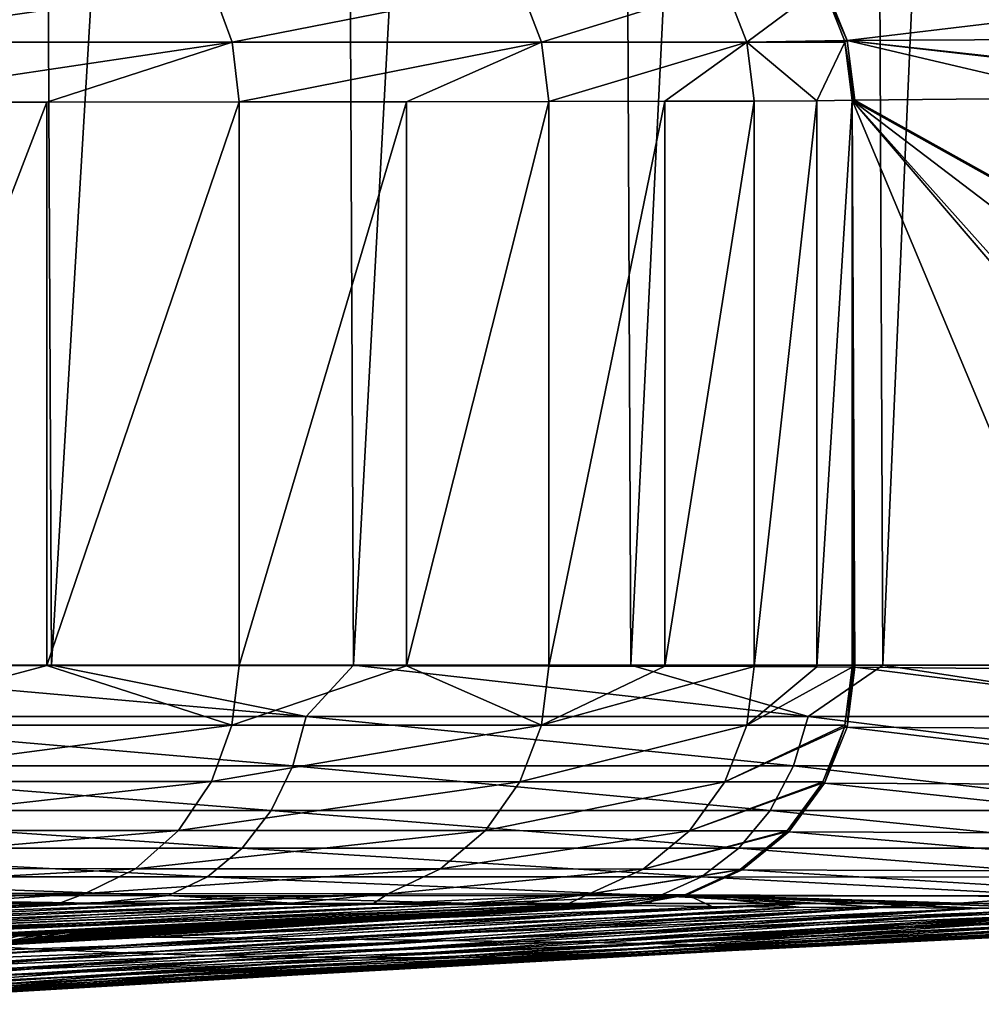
# Model space of a CAD drawing. Header units: metres. Extents: x -136 to 36, y -213 to -20.
# Tile 91 of 104: x 17.53 to 20.35, y -72.42 to -69.53. Entities that reach past the tile are written whole.
import ezdxf

# ---------------------------------------------------------------- set-up
doc = ezdxf.new("R2010")
doc.units = ezdxf.units.M
doc.layers.add('solid_11_382_033_XXX', color=7, linetype='CONTINUOUS')

msp = doc.modelspace()

# ---------------------------------------------------------------- linework, layer by layer
at = {"layer": 'solid_11_382_033_XXX'}
for points in [[(17.558571, -57.603088, 14.887767), (16.603695, -57.603088, 15.947852), (16.668976, -71.425964, 15.879471)], [(17.558571, -57.603088, 14.887767), (16.668976, -71.425964, 15.879471), (17.624174, -71.425941, 14.809879)], [(18.445883, -57.603088, 13.770517), (17.558571, -57.603088, 14.887767), (17.624174, -71.425941, 14.809879)], [(18.445883, -57.603088, 13.770517), (17.624174, -71.425941, 14.809879), (18.510832, -71.425987, 13.682881)], [(19.262215, -57.603088, 12.600402), (18.445883, -57.603088, 13.770517), (18.510832, -71.425987, 13.682881)], [(19.262215, -57.603088, 12.600402), (18.510832, -71.425987, 13.682881), (19.325495, -71.426117, 12.502884)], [(20.004427, -57.603088, 11.381925), (19.262215, -57.603088, 12.600402), (19.325495, -71.426117, 12.502884)], [(20.004427, -57.603088, 11.381925), (19.325495, -71.426117, 12.502884), (20.065056, -71.426323, 11.274395)], [(20.669664, -57.603088, 10.119772), (20.004427, -57.603088, 11.381925), (20.065056, -71.426323, 11.274395)], [(20.669664, -57.603088, 10.119772), (20.065056, -71.426323, 11.274395), (20.726656, -71.42662, 10.002151)], [(16.898066, -69.431145, -69.998474), (18.093977, -69.431068, -67.778442), (16.954597, -69.596657, -70.033669)], [(18.093977, -69.431068, -67.778442), (18.154364, -69.596649, -67.806107), (16.954597, -69.596657, -70.033669)], [(18.093977, -69.431068, -67.778442), (18.999596, -69.430946, -65.425362), (18.154364, -69.596649, -67.806107)], [(18.999596, -69.430946, -65.425362), (19.062752, -69.596634, -65.445076), (18.154364, -69.596649, -67.806107)], [(18.999596, -69.430946, -65.425362), (19.600822, -69.430794, -62.97699), (19.062752, -69.596634, -65.445076)], [(19.600822, -69.430794, -62.97699), (19.665602, -69.596626, -62.988457), (19.062752, -69.596634, -65.445076)], [(19.600822, -69.430794, -62.97699), (19.888178, -69.430573, -60.472477), (19.665602, -69.596626, -62.988457)], [(19.888178, -69.430573, -60.472477), (19.952143, -69.591782, -60.47554), (19.665602, -69.596626, -62.988457)], [(19.893938, -69.427162, -60.322388), (19.959719, -69.591682, -60.325603), (19.888178, -69.430573, -60.472477)], [(19.959719, -69.591682, -60.325603), (19.952143, -69.591782, -60.47554), (19.888178, -69.430573, -60.472477)], [(21.389805, -69.420769, -30.722822), (19.959719, -69.591682, -60.325603), (19.893938, -69.427162, -60.322388)], [(21.454433, -69.584045, -30.726088), (19.959719, -69.591682, -60.325603), (21.389805, -69.420769, -30.722822)], [(21.454433, -69.584045, -30.726088), (21.475275, -69.758278, -30.750212), (19.959719, -69.591682, -60.325603)], [(16.954597, -69.596657, -70.033669), (18.154364, -69.596649, -67.806107), (16.974752, -69.773048, -70.044022)], [(18.154364, -69.596649, -67.806107), (17.610683, -69.772751, -68.947533), (16.974752, -69.773048, -70.044022)], [(18.154364, -69.596649, -67.806107), (18.175102, -69.772354, -67.81469), (17.610683, -69.772751, -68.947533)], [(18.154364, -69.596649, -67.806107), (19.062752, -69.596634, -65.445076), (18.175102, -69.772354, -67.81469)], [(19.062752, -69.596634, -65.445076), (18.666409, -69.771866, -66.648842), (18.175102, -69.772354, -67.81469)], [(19.062752, -69.596634, -65.445076), (19.083954, -69.771271, -65.451439), (18.666409, -69.771866, -66.648842)], [(19.062752, -69.596634, -65.445076), (19.665602, -69.596626, -62.988457), (19.083954, -69.771271, -65.451439)], [(19.665602, -69.596626, -62.988457), (19.424381, -69.770561, -64.231857), (19.083954, -69.771271, -65.451439)], [(19.665602, -69.596626, -62.988457), (19.68685, -69.76973, -62.993137), (19.424381, -69.770561, -64.231857)], [(19.952143, -69.591782, -60.47554), (19.953375, -69.596603, -60.475597), (19.665602, -69.596626, -62.988457)], [(19.665602, -69.596626, -62.988457), (19.953375, -69.596603, -60.475597), (19.870661, -69.768745, -61.738514)], [(19.665602, -69.596626, -62.988457), (19.870661, -69.768745, -61.738514), (19.68685, -69.76973, -62.993137)], [(19.953375, -69.596603, -60.475597), (19.974562, -69.767601, -60.476494), (19.870661, -69.768745, -61.738514)], [(19.959719, -69.591682, -60.325603), (19.953375, -69.596603, -60.475597), (19.952143, -69.591782, -60.47554)], [(19.959719, -69.591682, -60.325603), (19.982128, -69.767471, -60.326618), (19.953375, -69.596603, -60.475597)], [(19.953375, -69.596603, -60.475597), (19.982128, -69.767471, -60.326618), (19.978352, -69.767532, -60.401428)], [(19.953375, -69.596603, -60.475597), (19.978352, -69.767532, -60.401428), (19.974562, -69.767601, -60.476494)], [(19.959719, -69.591682, -60.325603), (20.676952, -69.760742, -46.563469), (19.982128, -69.767471, -60.326618)], [(19.959719, -69.591682, -60.325603), (21.475275, -69.758278, -30.750212), (21.411541, -69.758286, -32.012653)], [(19.959719, -69.591682, -60.325603), (21.411541, -69.758286, -32.012653), (20.676952, -69.760742, -46.563469)], [(22.970747, -71.432899, -1.127756), (19.982128, -69.767471, -60.326618), (20.676952, -69.760742, -46.563469)], [(16.974752, -69.773048, -70.044022), (17.610683, -69.772751, -68.947533), (16.97517, -71.426956, -70.04335)], [(17.610683, -69.772751, -68.947533), (17.610996, -71.427254, -68.946953), (16.97517, -71.426956, -70.04335)], [(17.610683, -69.772751, -68.947533), (18.175102, -69.772354, -67.81469), (17.610996, -71.427254, -68.946953)], [(18.175102, -69.772354, -67.81469), (18.175077, -71.427643, -67.814743), (17.610996, -71.427254, -68.946953)], [(18.666409, -69.771866, -66.648842), (18.666704, -71.428139, -66.648071), (18.175077, -71.427643, -67.814743)], [(18.175102, -69.772354, -67.81469), (18.666409, -69.771866, -66.648842), (18.175077, -71.427643, -67.814743)], [(18.666409, -69.771866, -66.648842), (19.083954, -69.771271, -65.451439), (18.666704, -71.428139, -66.648071)], [(19.083954, -69.771271, -65.451439), (19.084078, -71.428734, -65.451042), (18.666704, -71.428139, -66.648071)], [(19.083954, -69.771271, -65.451439), (19.424381, -69.770561, -64.231857), (19.084078, -71.428734, -65.451042)], [(19.424381, -69.770561, -64.231857), (19.424393, -71.429436, -64.231804), (19.084078, -71.428734, -65.451042)], [(19.424381, -69.770561, -64.231857), (19.68685, -69.76973, -62.993137), (19.424393, -71.429436, -64.231804)], [(19.68685, -69.76973, -62.993137), (19.686869, -71.430275, -62.993034), (19.424393, -71.429436, -64.231804)], [(19.68685, -69.76973, -62.993137), (19.870661, -69.768745, -61.738514), (19.686869, -71.430275, -62.993034)], [(19.870661, -69.768745, -61.738514), (19.870647, -71.431259, -61.738621), (19.686869, -71.430275, -62.993034)], [(19.870647, -71.431259, -61.738621), (19.974562, -69.767601, -60.476494), (19.974562, -71.432404, -60.476494)], [(19.870661, -69.768745, -61.738514), (19.974562, -69.767601, -60.476494), (19.870647, -71.431259, -61.738621)], [(19.974562, -69.767601, -60.476494), (19.978352, -69.767532, -60.401428), (22.970747, -71.432899, -1.127756)], [(19.974562, -69.767601, -60.476494), (22.970747, -71.432899, -1.127756), (22.965469, -71.432991, -1.232268)], [(19.978352, -71.432472, -60.401428), (19.974562, -71.432404, -60.476494), (19.974562, -69.767601, -60.476494)], [(19.982128, -71.432526, -60.326618), (19.978352, -71.432472, -60.401428), (19.974562, -69.767601, -60.476494)], [(19.974562, -69.767601, -60.476494), (22.965469, -71.432991, -1.232268), (22.960218, -71.43306, -1.336293)], [(19.974562, -69.767601, -60.476494), (22.171772, -71.439705, -16.953913), (21.470039, -71.441719, -30.853905)], [(19.974562, -69.767601, -60.476494), (22.960218, -71.43306, -1.336293), (22.171772, -71.439705, -16.953913)], [(20.674383, -71.43924, -46.614372), (19.982128, -71.432526, -60.326618), (19.974562, -69.767601, -60.476494)], [(19.974562, -69.767601, -60.476494), (21.406614, -71.441711, -32.110249), (20.674383, -71.43924, -46.614372)], [(19.974562, -69.767601, -60.476494), (21.470039, -71.441719, -30.853905), (21.406614, -71.441711, -32.110249)], [(19.978352, -69.767532, -60.401428), (19.982128, -69.767471, -60.326618), (22.970747, -71.432899, -1.127756)], [(18.372398, -71.577248, 13.84112), (16.668976, -71.425964, 15.879471), (16.653746, -71.577248, 15.871479)], [(18.372398, -71.577248, 13.84112), (17.624174, -71.425941, 14.809879), (16.668976, -71.425964, 15.879471)], [(16.954248, -71.602654, -70.034554), (16.97517, -71.426956, -70.04335), (17.610996, -71.427254, -68.946953)], [(16.954248, -71.602654, -70.034554), (17.610996, -71.427254, -68.946953), (18.154034, -71.602661, -67.807228)], [(18.154034, -71.602661, -67.807228), (17.610996, -71.427254, -68.946953), (18.175077, -71.427643, -67.814743)], [(18.372398, -71.577248, 13.84112), (18.510832, -71.425987, 13.682881), (17.624174, -71.425941, 14.809879)], [(18.154034, -71.602661, -67.807228), (18.175077, -71.427643, -67.814743), (18.666704, -71.428139, -66.648071)], [(18.154034, -71.602661, -67.807228), (18.666704, -71.428139, -66.648071), (19.062641, -71.602676, -65.446091)], [(19.845102, -71.57724, 11.625624), (18.510832, -71.425987, 13.682881), (18.372398, -71.577248, 13.84112)], [(19.845102, -71.57724, 11.625624), (19.325495, -71.426117, 12.502884), (18.510832, -71.425987, 13.682881)], [(19.062641, -71.602676, -65.446091), (18.666704, -71.428139, -66.648071), (19.084078, -71.428734, -65.451042)], [(19.062641, -71.602676, -65.446091), (19.084078, -71.428734, -65.451042), (19.424393, -71.429436, -64.231804)], [(19.062641, -71.602676, -65.446091), (19.424393, -71.429436, -64.231804), (19.686869, -71.430275, -62.993034)], [(19.062641, -71.602676, -65.446091), (19.686869, -71.430275, -62.993034), (19.665644, -71.602684, -62.989201)], [(19.845102, -71.57724, 11.625624), (20.065056, -71.426323, 11.274395), (19.325495, -71.426117, 12.502884)], [(19.665644, -71.602684, -62.989201), (19.686869, -71.430275, -62.993034), (19.870647, -71.431259, -61.738621)], [(19.665644, -71.602684, -62.989201), (19.870647, -71.431259, -61.738621), (19.974562, -71.432404, -60.476494)], [(19.665644, -71.602684, -62.989201), (19.974562, -71.432404, -60.476494), (19.953548, -71.602699, -60.475609)], [(21.052088, -71.57724, 9.25458), (20.065056, -71.426323, 11.274395), (19.845102, -71.57724, 11.625624)], [(19.953548, -71.602699, -60.475609), (19.974562, -71.432404, -60.476494), (19.959719, -71.608315, -60.325603)], [(19.959719, -71.608315, -60.325603), (19.974562, -71.432404, -60.476494), (19.978352, -71.432472, -60.401428)], [(19.959719, -71.608315, -60.325603), (19.978352, -71.432472, -60.401428), (19.982128, -71.432526, -60.326618)], [(19.959719, -71.608315, -60.325603), (19.982128, -71.432526, -60.326618), (21.449169, -71.615959, -30.830357)], [(21.449169, -71.615959, -30.830357), (19.982128, -71.432526, -60.326618), (20.674383, -71.43924, -46.614372)], [(21.052088, -71.57724, 9.25458), (20.726656, -71.42662, 10.002151), (20.065056, -71.426323, 11.274395)], [(16.653746, -71.577248, 15.871479), (16.618063, -71.722244, 15.837534), (18.333027, -71.722237, 13.811539)], [(18.372398, -71.577248, 13.84112), (16.653746, -71.577248, 15.871479), (18.333027, -71.722237, 13.811539)], [(18.372398, -71.577248, 13.84112), (18.333027, -71.722237, 13.811539), (19.802622, -71.722252, 11.600835)], [(19.845102, -71.57724, 11.625624), (18.372398, -71.577248, 13.84112), (19.802622, -71.722252, 11.600835)], [(19.845102, -71.57724, 11.625624), (19.802622, -71.722252, 11.600835), (21.007132, -71.722298, 9.234931)], [(21.052088, -71.57724, 9.25458), (19.845102, -71.57724, 11.625624), (21.007132, -71.722298, 9.234931)], [(16.954248, -71.602654, -70.034554), (18.154034, -71.602661, -67.807228), (16.89786, -71.768234, -69.999451)], [(18.154034, -71.602661, -67.807228), (18.093803, -71.768311, -67.779625), (16.89786, -71.768234, -69.999451)], [(18.154034, -71.602661, -67.807228), (19.062641, -71.602676, -65.446091), (18.093803, -71.768311, -67.779625)], [(19.062641, -71.602676, -65.446091), (18.999645, -71.768425, -65.42643), (18.093803, -71.768311, -67.779625)], [(19.062641, -71.602676, -65.446091), (19.665644, -71.602684, -62.989201), (18.999645, -71.768425, -65.42643)], [(19.665644, -71.602684, -62.989201), (19.601032, -71.768578, -62.97776), (18.999645, -71.768425, -65.42643)], [(19.665644, -71.602684, -62.989201), (19.953548, -71.602699, -60.475609), (19.601032, -71.768578, -62.97776)], [(19.601032, -71.768578, -62.97776), (19.953548, -71.602699, -60.475609), (19.952143, -71.608215, -60.47554)], [(19.601032, -71.768578, -62.97776), (19.952143, -71.608215, -60.47554), (19.888521, -71.768806, -60.472492)], [(19.888521, -71.768806, -60.472492), (19.952143, -71.608215, -60.47554), (19.893938, -71.772835, -60.322388)], [(19.952143, -71.608215, -60.47554), (19.959719, -71.608315, -60.325603), (19.893938, -71.772835, -60.322388)], [(19.893938, -71.772835, -60.322388), (19.959719, -71.608315, -60.325603), (21.384542, -71.779228, -30.827091)], [(19.952143, -71.608215, -60.47554), (19.953548, -71.602699, -60.475609), (19.959719, -71.608315, -60.325603)], [(19.959719, -71.608315, -60.325603), (21.449169, -71.615959, -30.830357), (21.384542, -71.779228, -30.827091)], [(16.618063, -71.722244, 15.837534), (16.56039, -71.853058, 15.782674), (18.269396, -71.85305, 13.763722)], [(18.333027, -71.722237, 13.811539), (16.618063, -71.722244, 15.837534), (18.269396, -71.85305, 13.763722)], [(18.333027, -71.722237, 13.811539), (18.269396, -71.85305, 13.763722), (19.733932, -71.853104, 11.560731)], [(19.802622, -71.722252, 11.600835), (18.333027, -71.722237, 13.811539), (19.733932, -71.853104, 11.560731)], [(19.802622, -71.722252, 11.600835), (19.733932, -71.853104, 11.560731), (20.934361, -71.85321, 9.203093)], [(21.007132, -71.722298, 9.234931), (19.802622, -71.722252, 11.600835), (20.934361, -71.85321, 9.203093)], [(16.89786, -71.768234, -69.999451), (18.093803, -71.768311, -67.779625), (16.807783, -71.911644, -69.943344)], [(18.093803, -71.768311, -67.779625), (17.997484, -71.911827, -67.735428), (16.807783, -71.911644, -69.943344)], [(18.093803, -71.768311, -67.779625), (18.999645, -71.768425, -65.42643), (17.997484, -71.911827, -67.735428)], [(18.999645, -71.768425, -65.42643), (18.898718, -71.912109, -65.394859), (17.997484, -71.911827, -67.735428)], [(18.999645, -71.768425, -65.42643), (19.601032, -71.768578, -62.97776), (18.898718, -71.912109, -65.394859)], [(19.601032, -71.768578, -62.97776), (19.49724, -71.912506, -62.959286), (18.898718, -71.912109, -65.394859)], [(19.601032, -71.768578, -62.97776), (19.888521, -71.768806, -60.472492), (19.49724, -71.912506, -62.959286)], [(19.49724, -71.912506, -62.959286), (19.888521, -71.768806, -60.472492), (19.886341, -71.772758, -60.472385)], [(19.49724, -71.912506, -62.959286), (19.886341, -71.772758, -60.472385), (19.783672, -71.913055, -60.467346)], [(19.783672, -71.913055, -60.467346), (19.886341, -71.772758, -60.472385), (19.789003, -71.91555, -60.317184)], [(19.886341, -71.772758, -60.472385), (19.893938, -71.772835, -60.322388), (19.789003, -71.91555, -60.317184)], [(19.789003, -71.91555, -60.317184), (19.893938, -71.772835, -60.322388), (21.281361, -71.921257, -30.821882)], [(19.886341, -71.772758, -60.472385), (19.888521, -71.768806, -60.472492), (19.893938, -71.772835, -60.322388)], [(19.893938, -71.772835, -60.322388), (21.384542, -71.779228, -30.827091), (21.281361, -71.921257, -30.821882)], [(16.56039, -71.853058, 15.782674), (16.483486, -71.963432, 15.709524), (18.184551, -71.963432, 13.699958)], [(18.269396, -71.85305, 13.763722), (16.56039, -71.853058, 15.782674), (18.184551, -71.963432, 13.699958)], [(18.269396, -71.85305, 13.763722), (18.184551, -71.963432, 13.699958), (19.642321, -71.963524, 11.507233)], [(19.733932, -71.853104, 11.560731), (18.269396, -71.85305, 13.763722), (19.642321, -71.963524, 11.507233)], [(19.733932, -71.853104, 11.560731), (19.642321, -71.963524, 11.507233), (20.837259, -71.963722, 9.160588)], [(20.934361, -71.85321, 9.203093), (19.733932, -71.853104, 11.560731), (20.837259, -71.963722, 9.160588)], [(16.807783, -71.911644, -69.943344), (17.997484, -71.911827, -67.735428), (16.689869, -72.023575, -69.869873)], [(17.997484, -71.911827, -67.735428), (17.871328, -72.023895, -67.677513), (16.689869, -72.023575, -69.869873)], [(17.997484, -71.911827, -67.735428), (18.898718, -71.912109, -65.394859), (17.871328, -72.023895, -67.677513)], [(18.898718, -71.912109, -65.394859), (18.766417, -72.024399, -65.353432), (17.871328, -72.023895, -67.677513)], [(18.898718, -71.912109, -65.394859), (19.49724, -71.912506, -62.959286), (18.766417, -72.024399, -65.353432)], [(19.49724, -71.912506, -62.959286), (19.36101, -72.025108, -62.934982), (18.766417, -72.024399, -65.353432)], [(19.49724, -71.912506, -62.959286), (19.783672, -71.913055, -60.467346), (19.36101, -72.025108, -62.934982)], [(19.36101, -72.025108, -62.934982), (19.783672, -71.913055, -60.467346), (19.781374, -71.915482, -60.467232)], [(19.36101, -72.025108, -62.934982), (19.781374, -71.915482, -60.467232), (19.645811, -72.026085, -60.460499)], [(19.645811, -72.026085, -60.460499), (19.781374, -71.915482, -60.467232), (19.65164, -72.027306, -60.310326)], [(19.781374, -71.915482, -60.467232), (19.789003, -71.91555, -60.317184), (19.65164, -72.027306, -60.310326)], [(19.65164, -72.027306, -60.310326), (19.789003, -71.91555, -60.317184), (21.14612, -72.033096, -30.815054)], [(19.781374, -71.915482, -60.467232), (19.783672, -71.913055, -60.467346), (19.789003, -71.91555, -60.317184)], [(19.789003, -71.91555, -60.317184), (21.281361, -71.921257, -30.821882), (21.14612, -72.033096, -30.815054)], [(16.483486, -71.963432, 15.709524), (16.391029, -72.048088, 15.621584), (18.082552, -72.048096, 13.623298)], [(18.184551, -71.963432, 13.699958), (16.483486, -71.963432, 15.709524), (18.082552, -72.048096, 13.623298)], [(18.184551, -71.963432, 13.699958), (18.082552, -72.048096, 13.623298), (19.532171, -72.048241, 11.442899)], [(19.642321, -71.963524, 11.507233), (18.184551, -71.963432, 13.699958), (19.532171, -72.048241, 11.442899)], [(19.642321, -71.963524, 11.507233), (19.532171, -72.048241, 11.442899), (20.720474, -72.048546, 9.109452)], [(20.837259, -71.963722, 9.160588), (19.642321, -71.963524, 11.507233), (20.720474, -72.048546, 9.109452)], [(16.391029, -72.048088, 15.621584), (16.287449, -72.102974, 15.523062), (17.968277, -72.102982, 13.537411)], [(18.082552, -72.048096, 13.623298), (16.391029, -72.048088, 15.621584), (17.968277, -72.102982, 13.537411)], [(16.689869, -72.023575, -69.869873), (17.871328, -72.023895, -67.677513), (16.551777, -72.096748, -69.783829)], [(17.871328, -72.023895, -67.677513), (17.723532, -72.097229, -67.609642), (16.551777, -72.096748, -69.783829)], [(17.871328, -72.023895, -67.677513), (18.766417, -72.024399, -65.353432), (17.723532, -72.097229, -67.609642)], [(18.766417, -72.024399, -65.353432), (18.611332, -72.097992, -65.30484), (17.723532, -72.097229, -67.609642)], [(18.082552, -72.048096, 13.623298), (17.968277, -72.102982, 13.537411), (19.408754, -72.103188, 11.370808)], [(19.532171, -72.048241, 11.442899), (18.082552, -72.048096, 13.623298), (19.408754, -72.103188, 11.370808)], [(18.766417, -72.024399, -65.353432), (19.36101, -72.025108, -62.934982), (18.611332, -72.097992, -65.30484)], [(19.36101, -72.025108, -62.934982), (19.201189, -72.099068, -62.906429), (18.611332, -72.097992, -65.30484)], [(19.36101, -72.025108, -62.934982), (19.645811, -72.026085, -60.460499), (19.201189, -72.099068, -62.906429)], [(19.201189, -72.099068, -62.906429), (19.645811, -72.026085, -60.460499), (19.64397, -72.027237, -60.460407)], [(19.201189, -72.099068, -62.906429), (19.64397, -72.027237, -60.460407), (19.483892, -72.100555, -60.4524)], [(19.532171, -72.048241, 11.442899), (19.408754, -72.103188, 11.370808), (20.589592, -72.103615, 9.052132)], [(19.483892, -72.100555, -60.4524), (19.64397, -72.027237, -60.460407), (19.49065, -72.100937, -60.302246)], [(19.64397, -72.027237, -60.460407), (19.65164, -72.027306, -60.310326), (19.49065, -72.100937, -60.302246)], [(19.49065, -72.100937, -60.302246), (19.65164, -72.027306, -60.310326), (20.987333, -72.107704, -30.807035)], [(20.720474, -72.048546, 9.109452), (19.532171, -72.048241, 11.442899), (20.589592, -72.103615, 9.052132)], [(19.64397, -72.027237, -60.460407), (19.645811, -72.026085, -60.460499), (19.65164, -72.027306, -60.310326)], [(19.65164, -72.027306, -60.310326), (21.14612, -72.033096, -30.815054), (20.987333, -72.107704, -30.807035)], [(16.287449, -72.102974, 15.523062), (17.144411, -72.125435, 14.333846), (17.754856, -72.125465, 13.568625)], [(17.968277, -72.102982, 13.537411), (16.287449, -72.102974, 15.523062), (17.754856, -72.125465, 13.568625)], [(16.551777, -72.096748, -69.783829), (17.723532, -72.097229, -67.609642), (16.839388, -72.126595, -68.954773)], [(17.723532, -72.097229, -67.609642), (17.260078, -72.126839, -68.166656), (16.839388, -72.126595, -68.954773)], [(17.723532, -72.097229, -67.609642), (17.643517, -72.127136, -67.360748), (17.260078, -72.126839, -68.166656)], [(17.723532, -72.097229, -67.609642), (18.611332, -72.097992, -65.30484), (17.643517, -72.127136, -67.360748)], [(18.611332, -72.097992, -65.30484), (17.989946, -72.127487, -66.536522), (17.643517, -72.127136, -67.360748)], [(17.968277, -72.102982, 13.537411), (17.754856, -72.125465, 13.568625), (18.331242, -72.125526, 12.777362)], [(17.968277, -72.102982, 13.537411), (18.331242, -72.125526, 12.777362), (18.87241, -72.125626, 11.961617)], [(19.408754, -72.103188, 11.370808), (17.968277, -72.102982, 13.537411), (18.87241, -72.125626, 11.961617)], [(18.611332, -72.097992, -65.30484), (18.298143, -72.127884, -65.696671), (17.989946, -72.127487, -66.536522)], [(18.611332, -72.097992, -65.30484), (18.567169, -72.128334, -64.843735), (18.298143, -72.127884, -65.696671)], [(18.611332, -72.097992, -65.30484), (19.201189, -72.099068, -62.906429), (18.567169, -72.128334, -64.843735)], [(19.201189, -72.099068, -62.906429), (18.796217, -72.128845, -63.980427), (18.567169, -72.128334, -64.843735)], [(19.201189, -72.099068, -62.906429), (18.98535, -72.129417, -63.106514), (18.796217, -72.128845, -63.980427)], [(19.408754, -72.103188, 11.370808), (18.87241, -72.125626, 11.961617), (19.377375, -72.125771, 11.122902)], [(19.201189, -72.099068, -62.906429), (19.134052, -72.130074, -62.224133), (18.98535, -72.129417, -63.106514)], [(19.201189, -72.099068, -62.906429), (19.483892, -72.100555, -60.4524), (19.134052, -72.130074, -62.224133)], [(19.483892, -72.100555, -60.4524), (19.241947, -72.130798, -61.335236), (19.134052, -72.130074, -62.224133)], [(19.483892, -72.100555, -60.4524), (19.308613, -72.131615, -60.443584), (19.241947, -72.130798, -61.335236)], [(19.483892, -72.100555, -60.4524), (19.312483, -72.131676, -60.368511), (19.308613, -72.131615, -60.443584)], [(19.483892, -72.100555, -60.4524), (19.316353, -72.131729, -60.293465), (19.312483, -72.131676, -60.368511)], [(19.483892, -72.100555, -60.4524), (19.49065, -72.100937, -60.302246), (19.316353, -72.131729, -60.293465)], [(19.49065, -72.100937, -60.302246), (19.563263, -72.13446, -55.463619), (19.316353, -72.131729, -60.293465)], [(19.408754, -72.103188, 11.370808), (19.377375, -72.125771, 11.122902), (19.84506, -72.125954, 10.262976)], [(19.408754, -72.103188, 11.370808), (19.84506, -72.125954, 10.262976), (20.274809, -72.126175, 9.383058)], [(20.589592, -72.103615, 9.052132), (19.408754, -72.103188, 11.370808), (20.274809, -72.126175, 9.383058)], [(19.49065, -72.100937, -60.302246), (19.812593, -72.136658, -50.574436), (19.563263, -72.13446, -55.463619)], [(19.49065, -72.100937, -60.302246), (19.81802, -72.136703, -50.467918), (19.812593, -72.136658, -50.574436)], [(19.49065, -72.100937, -60.302246), (20.062662, -72.138336, -45.658985), (19.81802, -72.136703, -50.467918)], [(19.49065, -72.100937, -60.302246), (20.31694, -72.139519, -40.649044), (20.062662, -72.138336, -45.658985)], [(19.49065, -72.100937, -60.302246), (20.346653, -72.139626, -40.062855), (20.31694, -72.139519, -40.649044)], [(19.49065, -72.100937, -60.302246), (20.560959, -72.140182, -35.830387), (20.346653, -72.139626, -40.062855)], [(19.49065, -72.100937, -60.302246), (20.810875, -72.140381, -30.884546), (20.560959, -72.140182, -35.830387)], [(19.49065, -72.100937, -60.302246), (20.987333, -72.107704, -30.807035), (20.810875, -72.140381, -30.884546)], [(20.589592, -72.103615, 9.052132), (20.274809, -72.126175, 9.383058), (20.6654, -72.126442, 8.485641)], [(17.754856, -72.125465, 13.568625), (17.144411, -72.125435, 14.333846), (15.408536, -72.203621, 13.263425)], [(17.754856, -72.125465, 13.568625), (15.408536, -72.203621, 13.263425), (16.126139, -72.20929, 12.148744)], [(17.260078, -72.126839, -68.166656), (17.643517, -72.127136, -67.360748), (15.443751, -72.221962, -66.674675)], [(17.643517, -72.127136, -67.360748), (17.989946, -72.127487, -66.536522), (15.443751, -72.221962, -66.674675)], [(17.989946, -72.127487, -66.536522), (15.924105, -72.228203, -65.312424), (15.443751, -72.221962, -66.674675)], [(17.989946, -72.127487, -66.536522), (18.298143, -72.127884, -65.696671), (15.924105, -72.228203, -65.312424)], [(18.298143, -72.127884, -65.696671), (18.567169, -72.128334, -64.843735), (15.924105, -72.228203, -65.312424)], [(18.567169, -72.128334, -64.843735), (16.314951, -72.234207, -63.917278), (15.924105, -72.228203, -65.312424)], [(18.331242, -72.125526, 12.777362), (17.754856, -72.125465, 13.568625), (16.126139, -72.20929, 12.148744)], [(18.331242, -72.125526, 12.777362), (16.126139, -72.20929, 12.148744), (16.784645, -72.21479, 10.992567)], [(18.567169, -72.128334, -64.843735), (18.796217, -72.128845, -63.980427), (16.314951, -72.234207, -63.917278)], [(18.796217, -72.128845, -63.980427), (16.61408, -72.23996, -62.496147), (16.314951, -72.234207, -63.917278)], [(18.796217, -72.128845, -63.980427), (18.98535, -72.129417, -63.106514), (16.61408, -72.23996, -62.496147)], [(18.98535, -72.129417, -63.106514), (19.134052, -72.130074, -62.224133), (16.61408, -72.23996, -62.496147)], [(19.134052, -72.130074, -62.224133), (16.819786, -72.245468, -61.056961), (16.61408, -72.23996, -62.496147)], [(18.87241, -72.125626, 11.961617), (18.331242, -72.125526, 12.777362), (16.784645, -72.21479, 10.992567)], [(19.377375, -72.125771, 11.122902), (18.87241, -72.125626, 11.961617), (16.784645, -72.21479, 10.992567)], [(19.377375, -72.125771, 11.122902), (16.784645, -72.21479, 10.992567), (17.381687, -72.2201, 9.79865)], [(19.134052, -72.130074, -62.224133), (19.241947, -72.130798, -61.335236), (16.819786, -72.245468, -61.056961)], [(19.241947, -72.130798, -61.335236), (19.308613, -72.131615, -60.443584), (16.819786, -72.245468, -61.056961)], [(19.308613, -72.131615, -60.443584), (19.312483, -72.131676, -60.368511), (16.819786, -72.245468, -61.056961)], [(19.312483, -72.131676, -60.368511), (19.316353, -72.131729, -60.293465), (16.819786, -72.245468, -61.056961)], [(19.316353, -72.131729, -60.293465), (19.244894, -72.135201, -60.273445), (16.819786, -72.245468, -61.056961)], [(19.244894, -72.135201, -60.273445), (19.173672, -72.138664, -60.253464), (16.819786, -72.245468, -61.056961)], [(19.84506, -72.125954, 10.262976), (19.377375, -72.125771, 11.122902), (17.381687, -72.2201, 9.79865)], [(19.84506, -72.125954, 10.262976), (17.381687, -72.2201, 9.79865), (17.915127, -72.225227, 8.570831)], [(17.414293, -72.251167, -54.873871), (19.244894, -72.135201, -60.273445), (19.316353, -72.131729, -60.293465)], [(19.563263, -72.13446, -55.463619), (17.414293, -72.251167, -54.873871), (19.316353, -72.131729, -60.293465)], [(17.636621, -72.262596, -50.059288), (17.414293, -72.251167, -54.873871), (19.563263, -72.13446, -55.463619)], [(17.414293, -72.251167, -54.873871), (19.173672, -72.138664, -60.253464), (19.244894, -72.135201, -60.273445)], [(17.636621, -72.262596, -50.059288), (19.563263, -72.13446, -55.463619), (19.812593, -72.136658, -50.574436)], [(20.274809, -72.126175, 9.383058), (19.84506, -72.125954, 10.262976), (17.915127, -72.225227, 8.570831)], [(20.274809, -72.126175, 9.383058), (17.915127, -72.225227, 8.570831), (18.383055, -72.230171, 7.313)], [(20.6654, -72.126442, 8.485641), (20.274809, -72.126175, 9.383058), (18.383055, -72.230171, 7.313)], [(21.01656, -72.126755, 7.571345), (20.6654, -72.126442, 8.485641), (18.383055, -72.230171, 7.313)], [(21.01656, -72.126755, 7.571345), (18.383055, -72.230171, 7.313), (18.783777, -72.234917, 6.029038)], [(21.32723, -72.127113, 6.642912), (21.01656, -72.126755, 7.571345), (18.783777, -72.234917, 6.029038)], [(21.32723, -72.127113, 6.642912), (18.783777, -72.234917, 6.029038), (19.115822, -72.239479, 4.72282)], [(21.59693, -72.127518, 5.701765), (21.32723, -72.127113, 6.642912), (19.115822, -72.239479, 4.72282)], [(21.825363, -72.127975, 4.748895), (21.59693, -72.127518, 5.701765), (19.115822, -72.239479, 4.72282)], [(21.825363, -72.127975, 4.748895), (19.115822, -72.239479, 4.72282), (19.377951, -72.243851, 3.398334)], [(22.011742, -72.128487, 3.78756), (21.825363, -72.127975, 4.748895), (19.377951, -72.243851, 3.398334)], [(22.011742, -72.128487, 3.78756), (19.377951, -72.243851, 3.398334), (19.569199, -72.248024, 2.059919)], [(22.155865, -72.129051, 2.818789), (22.011742, -72.128487, 3.78756), (19.569199, -72.248024, 2.059919)], [(22.155865, -72.129051, 2.818789), (19.569199, -72.248024, 2.059919), (19.688892, -72.252014, 0.712445)], [(19.622036, -72.263863, -6.7233), (21.793768, -72.136757, -11.332434), (22.039278, -72.134766, -6.424487)], [(19.838617, -72.253014, -1.956215), (19.622036, -72.263863, -6.7233), (22.039278, -72.134766, -6.424487)], [(22.257471, -72.129692, 1.844294), (22.155865, -72.129051, 2.818789), (19.688892, -72.252014, 0.712445)], [(22.316286, -72.130409, 0.866681), (22.257471, -72.129692, 1.844294), (19.688892, -72.252014, 0.712445)], [(22.316286, -72.130409, 0.866681), (19.688892, -72.252014, 0.712445), (19.736647, -72.255798, -0.639097)], [(22.332262, -72.131203, -0.113721), (19.736647, -72.255798, -0.639097), (19.71229, -72.259399, -1.990775)], [(22.30533, -72.132088, -1.093463), (22.332262, -72.131203, -0.113721), (19.71229, -72.259399, -1.990775)], [(22.300165, -72.132172, -1.197976), (22.30533, -72.132088, -1.093463), (19.71229, -72.259399, -1.990775)], [(22.300165, -72.132172, -1.197976), (19.71229, -72.259399, -1.990775), (19.765715, -72.256699, -1.976148)], [(22.332262, -72.131203, -0.113721), (22.316286, -72.130409, 0.866681), (19.736647, -72.255798, -0.639097)], [(22.300165, -72.132172, -1.197976), (19.765715, -72.256699, -1.976148), (19.838617, -72.253014, -1.956215)], [(22.300165, -72.132172, -1.197976), (19.838617, -72.253014, -1.956215), (19.911747, -72.249329, -1.936255)], [(19.911747, -72.249329, -1.936255), (19.838617, -72.253014, -1.956215), (22.039278, -72.134766, -6.424487)], [(22.300165, -72.132172, -1.197976), (19.911747, -72.249329, -1.936255), (19.985102, -72.245636, -1.916266)], [(19.985102, -72.245636, -1.916266), (19.911747, -72.249329, -1.936255), (22.039278, -72.134766, -6.424487)], [(22.300165, -72.132172, -1.197976), (19.985102, -72.245636, -1.916266), (20.058683, -72.241936, -1.896248)], [(20.058683, -72.241936, -1.896248), (19.985102, -72.245636, -1.916266), (22.039278, -72.134766, -6.424487)], [(22.300165, -72.132172, -1.197976), (20.058683, -72.241936, -1.896248), (20.132492, -72.238235, -1.876201)], [(20.132492, -72.238235, -1.876201), (20.058683, -72.241936, -1.896248), (22.039278, -72.134766, -6.424487)], [(22.300165, -72.132172, -1.197976), (20.132492, -72.238235, -1.876201), (20.20653, -72.234528, -1.856126)], [(20.20653, -72.234528, -1.856126), (20.132492, -72.238235, -1.876201), (22.039278, -72.134766, -6.424487)], [(22.300165, -72.132172, -1.197976), (20.20653, -72.234528, -1.856126), (20.280796, -72.230812, -1.836021)], [(20.280796, -72.230812, -1.836021), (20.20653, -72.234528, -1.856126), (22.039278, -72.134766, -6.424487)], [(22.300165, -72.132172, -1.197976), (20.280796, -72.230812, -1.836021), (20.355291, -72.227097, -1.815887)], [(20.355291, -72.227097, -1.815887), (20.280796, -72.230812, -1.836021), (22.039278, -72.134766, -6.424487)], [(19.173672, -72.138664, -60.253464), (19.102682, -72.14212, -60.233513), (16.819786, -72.245468, -61.056961)], [(19.102682, -72.14212, -60.233513), (19.031925, -72.145576, -60.2136), (16.819786, -72.245468, -61.056961)], [(19.031925, -72.145576, -60.2136), (18.961395, -72.149017, -60.193718), (16.819786, -72.245468, -61.056961)], [(18.961395, -72.149017, -60.193718), (18.89109, -72.152458, -60.17387), (16.819786, -72.245468, -61.056961)], [(18.89109, -72.152458, -60.17387), (18.821009, -72.155899, -60.154057), (16.819786, -72.245468, -61.056961)], [(18.821009, -72.155899, -60.154057), (18.751152, -72.159325, -60.134274), (16.819786, -72.245468, -61.056961)], [(18.751152, -72.159325, -60.134274), (18.681517, -72.16275, -60.114525), (16.819786, -72.245468, -61.056961)], [(18.681517, -72.16275, -60.114525), (18.612103, -72.166168, -60.094807), (16.819786, -72.245468, -61.056961)], [(17.414293, -72.251167, -54.873871), (19.102682, -72.14212, -60.233513), (19.173672, -72.138664, -60.253464)], [(17.414293, -72.251167, -54.873871), (19.031925, -72.145576, -60.2136), (19.102682, -72.14212, -60.233513)], [(17.414293, -72.251167, -54.873871), (18.961395, -72.149017, -60.193718), (19.031925, -72.145576, -60.2136)], [(17.414293, -72.251167, -54.873871), (18.89109, -72.152458, -60.17387), (18.961395, -72.149017, -60.193718)], [(17.414293, -72.251167, -54.873871), (18.821009, -72.155899, -60.154057), (18.89109, -72.152458, -60.17387)], [(17.414293, -72.251167, -54.873871), (18.751152, -72.159325, -60.134274), (18.821009, -72.155899, -60.154057)], [(17.414293, -72.251167, -54.873871), (18.681517, -72.16275, -60.114525), (18.751152, -72.159325, -60.134274)], [(17.414293, -72.251167, -54.873871), (18.612103, -72.166168, -60.094807), (18.681517, -72.16275, -60.114525)], [(19.81802, -72.136703, -50.467918), (17.636621, -72.262596, -50.059288), (19.812593, -72.136658, -50.574436)], [(17.858, -72.271729, -45.245018), (17.636621, -72.262596, -50.059288), (19.81802, -72.136703, -50.467918)], [(17.858, -72.271729, -45.245018), (19.81802, -72.136703, -50.467918), (20.062662, -72.138336, -45.658985)], [(18.079729, -72.278526, -40.431171), (17.858, -72.271729, -45.245018), (20.062662, -72.138336, -45.658985)], [(18.079729, -72.278526, -40.431171), (20.062662, -72.138336, -45.658985), (20.31694, -72.139519, -40.649044)], [(18.300606, -72.283104, -35.617428), (18.079729, -72.278526, -40.431171), (20.31694, -72.139519, -40.649044)], [(18.300606, -72.283104, -35.617428), (20.31694, -72.139519, -40.649044), (20.346653, -72.139626, -40.062855)], [(20.560959, -72.140182, -35.830387), (18.300606, -72.283104, -35.617428), (20.346653, -72.139626, -40.062855)], [(18.520994, -72.285416, -30.817635), (18.300606, -72.283104, -35.617428), (20.560959, -72.140182, -35.830387)], [(18.520994, -72.285416, -30.817635), (20.560959, -72.140182, -35.830387), (20.810875, -72.140381, -30.884546)], [(18.742241, -72.28553, -25.989477), (18.520994, -72.285416, -30.817635), (20.810875, -72.140381, -30.884546)], [(21.058613, -72.140129, -25.971392), (18.742241, -72.28553, -25.989477), (20.929308, -72.14032, -28.537075)], [(18.9625, -72.28344, -21.174669), (18.742241, -72.28553, -25.989477), (21.058613, -72.140129, -25.971392)], [(18.742241, -72.28553, -25.989477), (20.810875, -72.140381, -30.884546), (20.929308, -72.14032, -28.537075)], [(18.9625, -72.28344, -21.174669), (21.058613, -72.140129, -25.971392), (21.30337, -72.139435, -21.107349)], [(19.183004, -72.279114, -16.358822), (18.9625, -72.28344, -21.174669), (21.30337, -72.139435, -21.107349)], [(19.183004, -72.279114, -16.358822), (21.30337, -72.139435, -21.107349), (21.558365, -72.13826, -16.029432)], [(19.402449, -72.272621, -11.541834), (19.183004, -72.279114, -16.358822), (21.558365, -72.13826, -16.029432)], [(21.793768, -72.136757, -11.332434), (19.402449, -72.272621, -11.541834), (21.5693, -72.138199, -15.811437)], [(19.622036, -72.263863, -6.7233), (19.402449, -72.272621, -11.541834), (21.793768, -72.136757, -11.332434)], [(19.402449, -72.272621, -11.541834), (21.558365, -72.13826, -16.029432), (21.5693, -72.138199, -15.811437)], [(18.612103, -72.166168, -60.094807), (18.542912, -72.169579, -60.075119), (16.819786, -72.245468, -61.056961)], [(18.542912, -72.169579, -60.075119), (18.473942, -72.172989, -60.055466), (16.819786, -72.245468, -61.056961)], [(18.473942, -72.172989, -60.055466), (18.405191, -72.176392, -60.035843), (16.819786, -72.245468, -61.056961)], [(18.405191, -72.176392, -60.035843), (18.336662, -72.179787, -60.016251), (16.819786, -72.245468, -61.056961)], [(18.336662, -72.179787, -60.016251), (18.268351, -72.183174, -59.996693), (16.819786, -72.245468, -61.056961)], [(18.268351, -72.183174, -59.996693), (18.200256, -72.186562, -59.977161), (16.819786, -72.245468, -61.056961)], [(18.200256, -72.186562, -59.977161), (18.132378, -72.189941, -59.957664), (16.819786, -72.245468, -61.056961)], [(18.132378, -72.189941, -59.957664), (18.064716, -72.193314, -59.938194), (16.819786, -72.245468, -61.056961)], [(17.414293, -72.251167, -54.873871), (18.542912, -72.169579, -60.075119), (18.612103, -72.166168, -60.094807)], [(17.414293, -72.251167, -54.873871), (18.473942, -72.172989, -60.055466), (18.542912, -72.169579, -60.075119)], [(17.414293, -72.251167, -54.873871), (18.405191, -72.176392, -60.035843), (18.473942, -72.172989, -60.055466)], [(17.414293, -72.251167, -54.873871), (18.336662, -72.179787, -60.016251), (18.405191, -72.176392, -60.035843)], [(17.414293, -72.251167, -54.873871), (18.268351, -72.183174, -59.996693), (18.336662, -72.179787, -60.016251)], [(17.414293, -72.251167, -54.873871), (18.200256, -72.186562, -59.977161), (18.268351, -72.183174, -59.996693)], [(17.414293, -72.251167, -54.873871), (18.132378, -72.189941, -59.957664), (18.200256, -72.186562, -59.977161)], [(17.414293, -72.251167, -54.873871), (18.064716, -72.193314, -59.938194), (18.132378, -72.189941, -59.957664)], [(15.443606, -72.311409, 8.751682), (17.915127, -72.225227, 8.570831), (17.381687, -72.2201, 9.79865)], [(18.064716, -72.193314, -59.938194), (17.997271, -72.196686, -59.918758), (16.819786, -72.245468, -61.056961)], [(17.997271, -72.196686, -59.918758), (17.930037, -72.20005, -59.899349), (16.819786, -72.245468, -61.056961)], [(17.930037, -72.20005, -59.899349), (17.863018, -72.203407, -59.879971), (16.819786, -72.245468, -61.056961)], [(17.863018, -72.203407, -59.879971), (17.796211, -72.206764, -59.860622), (16.819786, -72.245468, -61.056961)], [(17.796211, -72.206764, -59.860622), (17.729616, -72.210114, -59.841301), (16.819786, -72.245468, -61.056961)], [(17.729616, -72.210114, -59.841301), (17.663231, -72.213455, -59.822014), (16.819786, -72.245468, -61.056961)], [(17.663231, -72.213455, -59.822014), (17.597057, -72.216797, -59.80275), (16.819786, -72.245468, -61.056961)], [(17.597057, -72.216797, -59.80275), (17.531092, -72.220131, -59.78352), (16.819786, -72.245468, -61.056961)], [(17.414293, -72.251167, -54.873871), (17.997271, -72.196686, -59.918758), (18.064716, -72.193314, -59.938194)], [(17.414293, -72.251167, -54.873871), (17.930037, -72.20005, -59.899349), (17.997271, -72.196686, -59.918758)], [(17.414293, -72.251167, -54.873871), (17.863018, -72.203407, -59.879971), (17.930037, -72.20005, -59.899349)], [(17.414293, -72.251167, -54.873871), (17.796211, -72.206764, -59.860622), (17.863018, -72.203407, -59.879971)], [(17.414293, -72.251167, -54.873871), (17.729616, -72.210114, -59.841301), (17.796211, -72.206764, -59.860622)], [(17.414293, -72.251167, -54.873871), (17.663231, -72.213455, -59.822014), (17.729616, -72.210114, -59.841301)], [(17.414293, -72.251167, -54.873871), (17.597057, -72.216797, -59.80275), (17.663231, -72.213455, -59.822014)], [(17.414293, -72.251167, -54.873871), (17.531092, -72.220131, -59.78352), (17.597057, -72.216797, -59.80275)], [(15.443606, -72.311409, 8.751682), (15.895515, -72.320282, 7.552419), (17.915127, -72.225227, 8.570831)], [(15.895515, -72.320282, 7.552419), (18.383055, -72.230171, 7.313), (17.915127, -72.225227, 8.570831)], [(15.895515, -72.320282, 7.552419), (16.291492, -72.328835, 6.328459), (18.383055, -72.230171, 7.313)], [(16.291492, -72.328835, 6.328459), (18.783777, -72.234917, 6.029038), (18.383055, -72.230171, 7.313)], [(16.291492, -72.328835, 6.328459), (16.630167, -72.337067, 5.083103), (18.783777, -72.234917, 6.029038)], [(16.630167, -72.337067, 5.083103), (19.115822, -72.239479, 4.72282), (18.783777, -72.234917, 6.029038)], [(16.630167, -72.337067, 5.083103), (16.910357, -72.344963, 3.819642), (19.115822, -72.239479, 4.72282)], [(16.910357, -72.344963, 3.819642), (19.377951, -72.243851, 3.398334), (19.115822, -72.239479, 4.72282)], [(16.910357, -72.344963, 3.819642), (17.131083, -72.352524, 2.54148), (19.377951, -72.243851, 3.398334)], [(17.131083, -72.352524, 2.54148), (19.569199, -72.248024, 2.059919), (19.377951, -72.243851, 3.398334)], [(17.131083, -72.352524, 2.54148), (17.29159, -72.359749, 1.252319), (19.569199, -72.248024, 2.059919)], [(17.29159, -72.359749, 1.252319), (19.688892, -72.252014, 0.712445), (19.569199, -72.248024, 2.059919)], [(17.636621, -72.262596, -50.059288), (15.690754, -72.380989, -49.673466), (17.414293, -72.251167, -54.873871)], [(15.885983, -72.397095, -44.956913), (15.690754, -72.380989, -49.673466), (17.636621, -72.262596, -50.059288)], [(17.858, -72.271729, -45.245018), (15.885983, -72.397095, -44.956913), (17.636621, -72.262596, -50.059288)], [(16.081926, -72.409172, -40.243198), (15.885983, -72.397095, -44.956913), (17.858, -72.271729, -45.245018)], [(18.079729, -72.278526, -40.431171), (16.081926, -72.409172, -40.243198), (17.858, -72.271729, -45.245018)], [(16.277575, -72.417351, -35.531429), (16.081926, -72.409172, -40.243198), (18.079729, -72.278526, -40.431171)], [(18.300606, -72.283104, -35.617428), (16.277575, -72.417351, -35.531429), (18.079729, -72.278526, -40.431171)], [(19.183004, -72.279114, -16.358822), (17.063063, -72.411499, -16.684074), (18.9625, -72.28344, -21.174669)], [(17.259335, -72.400383, -11.966604), (17.063063, -72.411499, -16.684074), (19.183004, -72.279114, -16.358822)], [(19.402449, -72.272621, -11.541834), (17.259335, -72.400383, -11.966604), (19.183004, -72.279114, -16.358822)], [(17.456036, -72.385277, -7.244823), (17.259335, -72.400383, -11.966604), (19.402449, -72.272621, -11.541834)], [(17.29159, -72.359749, 1.252319), (17.391375, -72.366638, -0.043704), (19.688892, -72.252014, 0.712445)], [(17.391375, -72.366638, -0.043704), (19.736647, -72.255798, -0.639097), (19.688892, -72.252014, 0.712445)], [(17.391375, -72.366638, -0.043704), (17.430159, -72.373192, -1.342405), (19.736647, -72.255798, -0.639097)], [(19.736647, -72.255798, -0.639097), (17.407837, -72.379402, -2.64052), (17.41498, -72.379021, -2.638444)], [(17.430159, -72.373192, -1.342405), (17.407837, -72.379402, -2.64052), (19.736647, -72.255798, -0.639097)], [(19.736647, -72.255798, -0.639097), (17.41498, -72.379021, -2.638444), (17.480719, -72.375496, -2.619357)], [(19.622036, -72.263863, -6.7233), (17.456036, -72.385277, -7.244823), (19.402449, -72.272621, -11.541834)], [(17.679121, -72.364899, -2.561964), (17.456036, -72.385277, -7.244823), (19.622036, -72.263863, -6.7233)], [(19.736647, -72.255798, -0.639097), (17.480719, -72.375496, -2.619357), (17.546654, -72.371964, -2.600248)], [(19.736647, -72.255798, -0.639097), (17.546654, -72.371964, -2.600248), (17.612787, -72.368431, -2.581117)], [(19.736647, -72.255798, -0.639097), (17.612787, -72.368431, -2.581117), (17.679121, -72.364899, -2.561964)], [(19.736647, -72.255798, -0.639097), (17.679121, -72.364899, -2.561964), (17.745655, -72.361351, -2.542789)], [(17.745655, -72.361351, -2.542789), (17.679121, -72.364899, -2.561964), (19.622036, -72.263863, -6.7233)], [(19.736647, -72.255798, -0.639097), (17.745655, -72.361351, -2.542789), (17.812389, -72.357811, -2.523591)], [(17.812389, -72.357811, -2.523591), (17.745655, -72.361351, -2.542789), (19.622036, -72.263863, -6.7233)], [(19.736647, -72.255798, -0.639097), (17.812389, -72.357811, -2.523591), (17.879326, -72.354256, -2.50437)], [(17.879326, -72.354256, -2.50437), (17.812389, -72.357811, -2.523591), (19.622036, -72.263863, -6.7233)], [(19.736647, -72.255798, -0.639097), (17.879326, -72.354256, -2.50437), (17.946465, -72.350708, -2.485126)], [(17.946465, -72.350708, -2.485126), (17.879326, -72.354256, -2.50437), (19.622036, -72.263863, -6.7233)], [(19.736647, -72.255798, -0.639097), (17.946465, -72.350708, -2.485126), (18.013807, -72.347145, -2.465859)], [(18.013807, -72.347145, -2.465859), (17.946465, -72.350708, -2.485126), (19.622036, -72.263863, -6.7233)], [(19.736647, -72.255798, -0.639097), (18.013807, -72.347145, -2.465859), (18.081354, -72.343582, -2.446569)], [(18.081354, -72.343582, -2.446569), (18.013807, -72.347145, -2.465859), (19.622036, -72.263863, -6.7233)], [(19.736647, -72.255798, -0.639097), (18.081354, -72.343582, -2.446569), (18.149105, -72.340019, -2.427256)], [(18.149105, -72.340019, -2.427256), (18.081354, -72.343582, -2.446569), (19.622036, -72.263863, -6.7233)], [(19.736647, -72.255798, -0.639097), (18.149105, -72.340019, -2.427256), (18.217062, -72.336441, -2.407918)], [(18.217062, -72.336441, -2.407918), (18.149105, -72.340019, -2.427256), (19.622036, -72.263863, -6.7233)], [(19.736647, -72.255798, -0.639097), (18.217062, -72.336441, -2.407918), (18.285225, -72.33287, -2.388557)], [(18.285225, -72.33287, -2.388557), (18.217062, -72.336441, -2.407918), (19.622036, -72.263863, -6.7233)], [(19.736647, -72.255798, -0.639097), (18.285225, -72.33287, -2.388557), (18.353594, -72.329285, -2.369173)], [(18.353594, -72.329285, -2.369173), (18.285225, -72.33287, -2.388557), (19.622036, -72.263863, -6.7233)], [(19.736647, -72.255798, -0.639097), (18.353594, -72.329285, -2.369173), (18.422173, -72.325706, -2.349763)], [(18.422173, -72.325706, -2.349763), (18.353594, -72.329285, -2.369173), (19.622036, -72.263863, -6.7233)], [(19.736647, -72.255798, -0.639097), (18.422173, -72.325706, -2.349763), (18.490957, -72.322113, -2.33033)], [(18.490957, -72.322113, -2.33033), (18.422173, -72.325706, -2.349763), (19.622036, -72.263863, -6.7233)], [(19.736647, -72.255798, -0.639097), (18.490957, -72.322113, -2.33033), (18.559954, -72.31852, -2.310872)], [(18.559954, -72.31852, -2.310872), (18.490957, -72.322113, -2.33033), (19.622036, -72.263863, -6.7233)], [(19.736647, -72.255798, -0.639097), (18.559954, -72.31852, -2.310872), (18.62916, -72.314919, -2.291389)], [(18.62916, -72.314919, -2.291389), (18.559954, -72.31852, -2.310872), (19.622036, -72.263863, -6.7233)], [(19.736647, -72.255798, -0.639097), (18.62916, -72.314919, -2.291389), (18.698576, -72.311317, -2.271882)], [(18.698576, -72.311317, -2.271882), (18.62916, -72.314919, -2.291389), (19.622036, -72.263863, -6.7233)], [(19.736647, -72.255798, -0.639097), (18.698576, -72.311317, -2.271882), (18.768206, -72.307709, -2.252349)], [(18.768206, -72.307709, -2.252349), (18.698576, -72.311317, -2.271882), (19.622036, -72.263863, -6.7233)], [(19.736647, -72.255798, -0.639097), (18.768206, -72.307709, -2.252349), (18.838047, -72.3041, -2.232791)], [(18.838047, -72.3041, -2.232791), (18.768206, -72.307709, -2.252349), (19.622036, -72.263863, -6.7233)], [(19.736647, -72.255798, -0.639097), (18.838047, -72.3041, -2.232791), (18.9081, -72.300484, -2.213208)], [(18.9081, -72.300484, -2.213208), (18.838047, -72.3041, -2.232791), (19.622036, -72.263863, -6.7233)], [(19.736647, -72.255798, -0.639097), (18.9081, -72.300484, -2.213208), (18.978369, -72.29686, -2.193599)], [(18.978369, -72.29686, -2.193599), (18.9081, -72.300484, -2.213208), (19.622036, -72.263863, -6.7233)], [(19.736647, -72.255798, -0.639097), (18.978369, -72.29686, -2.193599), (19.048853, -72.293236, -2.173965)], [(19.048853, -72.293236, -2.173965), (18.978369, -72.29686, -2.193599), (19.622036, -72.263863, -6.7233)], [(19.736647, -72.255798, -0.639097), (19.048853, -72.293236, -2.173965), (19.119555, -72.289604, -2.154304)], [(19.119555, -72.289604, -2.154304), (19.048853, -72.293236, -2.173965), (19.622036, -72.263863, -6.7233)], [(19.736647, -72.255798, -0.639097), (19.119555, -72.289604, -2.154304), (19.190472, -72.285965, -2.134616)], [(19.190472, -72.285965, -2.134616), (19.119555, -72.289604, -2.154304), (19.622036, -72.263863, -6.7233)], [(19.736647, -72.255798, -0.639097), (19.190472, -72.285965, -2.134616), (19.261608, -72.282326, -2.114902)], [(19.261608, -72.282326, -2.114902), (19.190472, -72.285965, -2.134616), (19.622036, -72.263863, -6.7233)], [(19.736647, -72.255798, -0.639097), (19.261608, -72.282326, -2.114902), (19.332962, -72.278679, -2.095161)], [(19.332962, -72.278679, -2.095161), (19.261608, -72.282326, -2.114902), (19.622036, -72.263863, -6.7233)], [(19.736647, -72.255798, -0.639097), (19.332962, -72.278679, -2.095161), (19.404535, -72.275024, -2.075394)], [(19.404535, -72.275024, -2.075394), (19.332962, -72.278679, -2.095161), (19.622036, -72.263863, -6.7233)], [(19.736647, -72.255798, -0.639097), (19.404535, -72.275024, -2.075394), (19.476328, -72.27137, -2.055599)], [(19.476328, -72.27137, -2.055599), (19.404535, -72.275024, -2.075394), (19.622036, -72.263863, -6.7233)], [(19.736647, -72.255798, -0.639097), (19.476328, -72.27137, -2.055599), (19.548342, -72.267708, -2.035778)], [(19.548342, -72.267708, -2.035778), (19.476328, -72.27137, -2.055599), (19.622036, -72.263863, -6.7233)], [(19.736647, -72.255798, -0.639097), (19.548342, -72.267708, -2.035778), (19.620577, -72.264046, -2.015929)], [(19.620577, -72.264046, -2.015929), (19.548342, -72.267708, -2.035778), (19.622036, -72.263863, -6.7233)], [(19.736647, -72.255798, -0.639097), (19.620577, -72.264046, -2.015929), (19.693033, -72.260376, -1.996052)], [(19.693033, -72.260376, -1.996052), (19.620577, -72.264046, -2.015929), (19.622036, -72.263863, -6.7233)], [(19.838617, -72.253014, -1.956215), (19.765715, -72.256699, -1.976148), (19.622036, -72.263863, -6.7233)], [(19.765715, -72.256699, -1.976148), (19.71229, -72.259399, -1.990775), (19.622036, -72.263863, -6.7233)], [(19.71229, -72.259399, -1.990775), (19.693033, -72.260376, -1.996052), (19.622036, -72.263863, -6.7233)], [(19.736647, -72.255798, -0.639097), (19.693033, -72.260376, -1.996052), (19.71229, -72.259399, -1.990775)], [(16.473211, -72.421638, -30.833597), (16.277575, -72.417351, -35.531429), (18.300606, -72.283104, -35.617428)], [(18.520994, -72.285416, -30.817635), (16.473211, -72.421638, -30.833597), (18.300606, -72.283104, -35.617428)], [(16.66995, -72.422119, -26.110077), (16.473211, -72.421638, -30.833597), (18.520994, -72.285416, -30.817635)], [(18.742241, -72.28553, -25.989477), (16.66995, -72.422119, -26.110077), (18.520994, -72.285416, -30.817635)], [(16.866232, -72.418755, -21.398262), (16.66995, -72.422119, -26.110077), (18.742241, -72.28553, -25.989477)], [(18.9625, -72.28344, -21.174669), (16.866232, -72.418755, -21.398262), (18.742241, -72.28553, -25.989477)], [(17.063063, -72.411499, -16.684074), (16.866232, -72.418755, -21.398262), (18.9625, -72.28344, -21.174669)], [(17.679121, -72.364899, -2.561964), (17.612787, -72.368431, -2.581117), (17.456036, -72.385277, -7.244823)], [(17.612787, -72.368431, -2.581117), (17.546654, -72.371964, -2.600248), (17.456036, -72.385277, -7.244823)], [(17.546654, -72.371964, -2.600248), (17.480719, -72.375496, -2.619357), (17.456036, -72.385277, -7.244823)]]:
    msp.add_3dface(points, dxfattribs=at)

doc.saveas('drawing.dxf')
